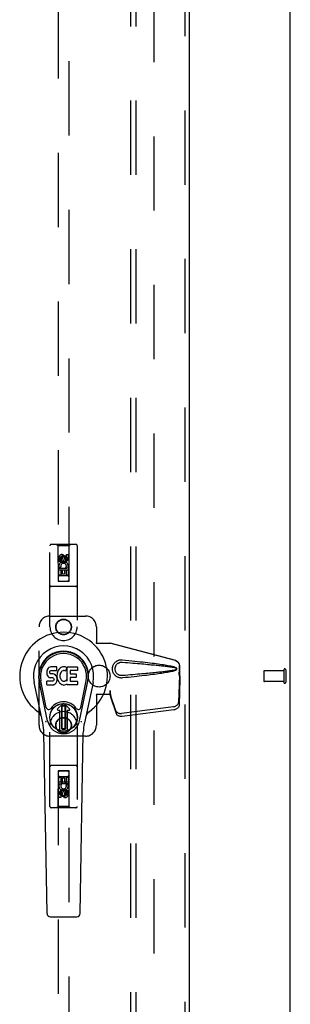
# Model space of a CAD drawing. Header units: inches. Extents: x 0 to 309, y 0 to 200.
# Tile 56 of 64: x 140 to 146, y 95 to 117. Entities that reach past the tile are written whole.
import ezdxf

# ---------------------------------------------------------------- set-up
doc = ezdxf.new("R2010")
doc.units = ezdxf.units.IN
doc.header["$LTSCALE"] = 17
doc.header["$MEASUREMENT"] = 0
doc.linetypes.add('HIDDEN', pattern=[0.2, 0.1, -0.1])
doc.layers.get('0').update_dxf_attribs({"linetype": 'CONTINUOUS'})
for name, color, linetype in [('DEFAULT_2', 8, 'HIDDEN'), ('RIGHTHAND_DOOR_ASSEMBLY', 7, 'CONTINUOUS'), ('SUBPANEL', 7, 'CONTINUOUS')]:
    doc.layers.add(name, color=color, linetype=linetype)

msp = doc.modelspace()

# ---------------------------------------------------------------- linework, layer by layer
at = {"color": 3, "linetype": 'Continuous'}
msp.add_line((146.103, 59.224), (146.103, 145.016), dxfattribs=at)
at = {"layer": 'DEFAULT_2', "color": 8, "linetype": 'HIDDEN'}
for p, q in [((142.978, 141.672), (142.978, 62.568)), ((145.499, 102.234), (145.499, 102.006)), ((145.956, 102.244), (145.509, 102.244)), ((145.956, 102.262), (145.956, 101.978)), ((145.999, 102.262), (145.999, 101.978)), ((145.956, 101.996), (145.509, 101.996))]:
    msp.add_line(p, q, dxfattribs=at)
for centre, radius, start, end in [((145.509, 102.234), 0.01, 90, 180), ((145.977, 102.262), 0.0215, 0, 180), ((145.509, 102.006), 0.01, 180, 270), ((145.977, 101.978), 0.0215, 180, 360)]:
    msp.add_arc(centre, radius, start, end, dxfattribs=at)
at = {"layer": 'RIGHTHAND_DOOR_ASSEMBLY', "color": 8, "linetype": 'HIDDEN'}
for p, q in [((143.686, 142.266), (143.686, 61.974)), ((140.79, 141.293), (140.79, 104.291)), ((141.04, 104.291), (141.04, 141.293)), ((140.603, 103.245), (140.603, 105.103)), ((141.198, 105.133), (140.633, 105.133)), ((140.785, 105.103), (140.755, 105.133)), ((141.045, 105.103), (140.785, 105.103)), ((140.785, 105.103), (140.789, 104.293)), ((141.042, 104.293), (141.045, 105.103)), ((141.045, 105.103), (141.075, 105.133)), ((141.228, 105.103), (141.228, 103.245)), ((140.808, 104.743), (140.808, 104.835)), ((140.851, 104.835), (140.851, 104.743)), ((140.915, 104.865), (140.853, 104.829)), ((140.853, 104.829), (140.863, 104.823)), ((140.853, 104.829), (140.853, 104.756)), ((140.915, 104.853), (140.863, 104.823)), ((140.863, 104.823), (140.863, 104.762)), ((140.895, 104.807), (140.895, 104.835)), ((140.978, 104.829), (140.915, 104.865)), ((140.915, 104.865), (140.915, 104.853)), ((140.968, 104.823), (140.915, 104.853)), ((140.936, 104.849), (140.936, 104.803)), ((140.978, 104.829), (140.968, 104.823)), ((140.968, 104.762), (140.968, 104.823)), ((140.978, 104.756), (140.978, 104.829)), ((140.979, 104.899), (141.022, 104.899)), ((140.979, 104.807), (140.979, 104.899)), ((141.022, 104.899), (141.022, 104.807)), ((140.851, 104.743), (140.808, 104.743)), ((140.808, 104.587), (140.986, 104.587)), ((140.808, 104.431), (140.808, 104.587)), ((140.856, 104.611), (140.817, 104.594)), ((140.853, 104.756), (140.863, 104.762)), ((140.853, 104.756), (140.915, 104.72)), ((140.863, 104.762), (140.915, 104.732)), ((140.915, 104.732), (140.968, 104.762)), ((140.915, 104.72), (140.978, 104.756)), ((140.915, 104.72), (140.915, 104.732)), ((140.986, 104.587), (140.967, 104.6)), ((140.978, 104.756), (140.968, 104.762)), ((141.011, 104.59), (141.009, 104.587)), ((141.009, 104.587), (141.022, 104.587)), ((141.022, 104.587), (141.022, 104.431)), ((141.043, 104.543), (140.787, 104.543)), ((140.851, 104.431), (140.808, 104.431)), ((141, 104.418), (140.83, 104.418)), ((140.893, 104.544), (140.851, 104.544)), ((140.851, 104.544), (140.851, 104.431)), ((140.893, 104.452), (140.893, 104.544)), ((140.936, 104.452), (140.893, 104.452)), ((140.979, 104.544), (140.936, 104.544)), ((140.936, 104.544), (140.936, 104.452)), ((140.979, 104.431), (140.979, 104.544)), ((141.022, 104.431), (140.979, 104.431)), ((141.198, 104.168), (140.633, 104.168)), ((140.789, 104.293), (141.042, 104.293)), ((140.79, 104.294), (141.04, 104.294)), ((140.79, 104.291), (141.04, 104.291)), ((140.603, 103.495), (141.415, 103.495)), ((140.353, 100.995), (140.353, 103.245)), ((141.665, 103.245), (141.665, 102.892)), ((141.662, 102.875), (141.665, 102.892)), ((141.662, 102.875), (141.983, 102.875)), ((141.669, 102.875), (141.665, 102.892)), ((143.473, 102.473), (141.975, 102.875)), ((143.48, 102.473), (141.983, 102.875)), ((143.565, 102.122), (143.565, 102.352)), ((143.573, 102.122), (143.573, 102.352)), ((143.543, 102.204), (143.565, 102.122)), ((143.564, 102.134), (143.545, 101.519)), ((143.551, 102.204), (143.573, 102.122)), ((143.564, 102.134), (143.578, 102.063)), ((143.573, 102.122), (143.565, 102.122)), ((143.567, 102.15), (143.575, 102.094)), ((143.575, 102.094), (143.577, 102.078)), ((143.578, 102.063), (143.559, 101.448)), ((141.983, 101.695), (141.662, 101.695)), ((141.662, 101.695), (141.665, 101.678)), ((141.669, 101.695), (141.665, 101.678)), ((141.665, 101.678), (141.665, 100.995)), ((141.983, 101.783), (141.975, 101.783)), ((141.975, 101.783), (141.975, 101.695)), ((142.113, 101.325), (141.982, 101.709)), ((141.995, 101.638), (141.982, 101.709)), ((141.983, 101.783), (141.983, 101.695)), ((141.986, 101.704), (141.995, 101.638)), ((142.127, 101.254), (141.995, 101.638)), ((143.428, 101.42), (142.24, 101.267)), ((143.441, 101.349), (142.254, 101.196)), ((140.603, 99.138), (140.603, 100.995)), ((141.228, 100.995), (141.228, 99.138)), ((141.415, 100.745), (140.603, 100.745)), ((141.198, 100.073), (140.633, 100.073)), ((140.789, 99.948), (140.785, 99.138)), ((140.789, 99.948), (141.042, 99.948)), ((141.04, 99.95), (140.79, 99.95)), ((140.79, 99.95), (140.79, 62.948)), ((141.04, 99.946), (140.79, 99.946)), ((141.04, 62.948), (141.04, 99.95)), ((141.045, 99.138), (141.042, 99.948)), ((140.787, 99.698), (141.043, 99.698)), ((140.808, 99.81), (140.851, 99.81)), ((140.808, 99.654), (140.808, 99.81)), ((140.821, 99.654), (140.808, 99.654)), ((140.819, 99.65), (140.821, 99.654)), ((140.83, 99.823), (141, 99.823)), ((141.022, 99.654), (140.844, 99.654)), ((140.844, 99.654), (140.863, 99.641)), ((140.851, 99.81), (140.851, 99.696)), ((140.851, 99.696), (140.894, 99.696)), ((140.894, 99.789), (140.937, 99.789)), ((140.894, 99.696), (140.894, 99.789)), ((140.937, 99.789), (140.937, 99.696)), ((140.937, 99.696), (140.979, 99.696)), ((140.974, 99.629), (141.013, 99.646)), ((140.979, 99.81), (141.022, 99.81)), ((140.979, 99.696), (140.979, 99.81)), ((141.022, 99.81), (141.022, 99.654)), ((140.808, 99.341), (140.808, 99.434)), ((140.851, 99.434), (140.851, 99.341)), ((140.915, 99.52), (140.853, 99.484)), ((140.853, 99.484), (140.863, 99.478)), ((140.853, 99.484), (140.853, 99.412)), ((140.853, 99.412), (140.863, 99.418)), ((140.853, 99.412), (140.915, 99.376)), ((140.915, 99.509), (140.863, 99.478)), ((140.863, 99.478), (140.863, 99.418)), ((140.863, 99.418), (140.915, 99.387)), ((140.894, 99.391), (140.894, 99.438)), ((140.978, 99.484), (140.915, 99.52)), ((140.915, 99.52), (140.915, 99.509)), ((140.968, 99.478), (140.915, 99.509)), ((140.915, 99.387), (140.968, 99.418)), ((140.915, 99.376), (140.978, 99.412)), ((140.915, 99.376), (140.915, 99.387)), ((140.935, 99.434), (140.935, 99.405)), ((140.978, 99.484), (140.968, 99.478)), ((140.968, 99.418), (140.968, 99.478)), ((140.978, 99.412), (140.968, 99.418)), ((140.978, 99.412), (140.978, 99.484)), ((140.979, 99.498), (141.022, 99.498)), ((140.979, 99.405), (140.979, 99.498)), ((141.022, 99.498), (141.022, 99.405)), ((140.851, 99.341), (140.808, 99.341)), ((141.198, 99.108), (140.633, 99.108)), ((140.785, 99.138), (140.755, 99.108)), ((141.045, 99.138), (140.785, 99.138)), ((141.045, 99.138), (141.075, 99.108))]:
    msp.add_line(p, q, dxfattribs=at)
at = {"layer": 'RIGHTHAND_DOOR_ASSEMBLY', "color": 3, "linetype": 'Continuous'}
msp.add_line((143.79, 142.266), (143.79, 61.974), dxfattribs=at)
at = {"layer": 'RIGHTHAND_DOOR_ASSEMBLY', "color": 7, "linetype": 'Continuous'}
for p, q in [((140.567, 102.308), (140.559, 102.3)), ((140.577, 102.315), (140.567, 102.308)), ((140.599, 102.324), (140.577, 102.315)), ((140.622, 102.332), (140.599, 102.324)), ((140.762, 102.332), (140.622, 102.332)), ((140.763, 102.289), (140.762, 102.332)), ((140.857, 102.314), (140.839, 102.301)), ((140.878, 102.323), (140.857, 102.314)), ((140.9, 102.328), (140.878, 102.323)), ((140.922, 102.33), (140.9, 102.328)), ((140.944, 102.33), (140.922, 102.33)), ((140.955, 102.328), (140.944, 102.33)), ((140.966, 102.325), (140.955, 102.328)), ((140.986, 102.308), (140.96, 102.239)), ((140.985, 102.313), (140.966, 102.325)), ((140.995, 102.33), (141.232, 102.33)), ((140.995, 102.005), (140.995, 102.33)), ((141.236, 102.325), (141.236, 102.251)), ((140.531, 102.235), (140.529, 102.211)), ((140.529, 102.211), (140.53, 102.187)), ((140.53, 102.187), (140.534, 102.164)), ((140.536, 102.258), (140.531, 102.235)), ((140.534, 102.164), (140.542, 102.141)), ((140.545, 102.28), (140.536, 102.258)), ((140.542, 102.141), (140.555, 102.121)), ((140.559, 102.3), (140.545, 102.28)), ((140.555, 102.121), (140.571, 102.104)), ((140.571, 102.104), (140.591, 102.091)), ((140.591, 102.091), (140.602, 102.086)), ((140.6, 102.199), (140.601, 102.214)), ((140.601, 102.192), (140.6, 102.199)), ((140.601, 102.214), (140.603, 102.229)), ((140.603, 102.185), (140.601, 102.192)), ((140.602, 102.086), (140.614, 102.084)), ((140.603, 102.229), (140.606, 102.236)), ((140.607, 102.179), (140.603, 102.185)), ((140.606, 102.236), (140.612, 102.241)), ((140.614, 102.174), (140.607, 102.179)), ((140.612, 102.241), (140.626, 102.245)), ((140.628, 102.17), (140.614, 102.174)), ((140.614, 102.084), (140.661, 102.084)), ((140.626, 102.245), (140.641, 102.246)), ((140.652, 102.171), (140.628, 102.17)), ((140.641, 102.246), (140.754, 102.246)), ((140.676, 102.17), (140.652, 102.171)), ((140.661, 102.084), (140.669, 102.083)), ((140.669, 102.083), (140.676, 102.081)), ((140.7, 102.165), (140.676, 102.17)), ((140.676, 102.081), (140.682, 102.076)), ((140.71, 102.16), (140.7, 102.165)), ((140.72, 102.153), (140.71, 102.16)), ((140.738, 102.136), (140.72, 102.153)), ((140.751, 102.116), (140.738, 102.136)), ((140.76, 102.094), (140.751, 102.116)), ((140.754, 102.246), (140.759, 102.247)), ((140.759, 102.247), (140.761, 102.252)), ((140.766, 102.071), (140.76, 102.094)), ((140.761, 102.252), (140.762, 102.265)), ((140.766, 102.168), (140.761, 102.123)), ((140.761, 102.123), (140.762, 102.101)), ((140.762, 102.265), (140.763, 102.289)), ((140.762, 102.101), (140.765, 102.079)), ((140.765, 102.079), (140.77, 102.057)), ((140.77, 102.19), (140.766, 102.168)), ((140.776, 102.211), (140.77, 102.19)), ((140.784, 102.232), (140.776, 102.211)), ((140.795, 102.251), (140.784, 102.232)), ((140.808, 102.269), (140.795, 102.251)), ((140.823, 102.286), (140.808, 102.269)), ((140.839, 102.301), (140.823, 102.286)), ((140.834, 102.166), (140.831, 102.139)), ((140.831, 102.139), (140.831, 102.112)), ((140.831, 102.112), (140.832, 102.099)), ((140.832, 102.099), (140.835, 102.086)), ((140.838, 102.178), (140.834, 102.166)), ((140.835, 102.086), (140.845, 102.061)), ((140.844, 102.19), (140.838, 102.178)), ((140.858, 102.213), (140.844, 102.19)), ((140.866, 102.224), (140.858, 102.213)), ((140.877, 102.231), (140.866, 102.224)), ((140.902, 102.242), (140.877, 102.231)), ((140.915, 102.245), (140.902, 102.242)), ((140.928, 102.245), (140.915, 102.245)), ((140.941, 102.242), (140.928, 102.245)), ((140.954, 102.237), (140.941, 102.242)), ((141.065, 102.242), (141.065, 102.174)), ((141.066, 102.083), (141.066, 102.006)), ((141.232, 102.246), (141.069, 102.246)), ((141.069, 102.17), (141.201, 102.17)), ((141.201, 102.088), (141.071, 102.088)), ((141.205, 102.165), (141.205, 102.092)), ((140.439, 101.051), (140.241, 101.977)), ((140.549, 101.098), (140.357, 102.001)), ((140.405, 101.775), (140.361, 102.002)), ((140.472, 101.628), (140.398, 102.009)), ((140.531, 101.925), (140.531, 102)), ((140.595, 102.005), (140.536, 102.004)), ((140.536, 101.92), (140.68, 101.92)), ((140.656, 102.005), (140.595, 102.005)), ((140.671, 102.006), (140.656, 102.005)), ((140.678, 102.01), (140.671, 102.006)), ((140.683, 102.015), (140.678, 102.01)), ((140.68, 101.92), (140.692, 101.922)), ((140.682, 102.076), (140.687, 102.07)), ((140.692, 102.027), (140.683, 102.015)), ((140.687, 102.07), (140.693, 102.057)), ((140.695, 102.034), (140.692, 102.027)), ((140.692, 101.922), (140.703, 101.926)), ((140.693, 102.057), (140.696, 102.042)), ((140.696, 102.042), (140.695, 102.034)), ((140.703, 101.926), (140.723, 101.94)), ((140.723, 101.94), (140.74, 101.957)), ((140.74, 101.957), (140.747, 101.967)), ((140.747, 101.967), (140.752, 101.977)), ((140.752, 101.977), (140.761, 102)), ((140.761, 102), (140.767, 102.023)), ((140.769, 102.047), (140.766, 102.071)), ((140.767, 102.023), (140.769, 102.047)), ((140.77, 102.057), (140.777, 102.036)), ((140.777, 102.036), (140.798, 101.997)), ((140.798, 101.997), (140.811, 101.978)), ((140.811, 101.978), (140.825, 101.962)), ((140.825, 101.962), (140.842, 101.947)), ((140.842, 101.947), (140.86, 101.933)), ((140.845, 102.061), (140.858, 102.038)), ((140.858, 102.038), (140.867, 102.028)), ((140.86, 101.933), (140.869, 101.928)), ((140.867, 102.028), (140.877, 102.019)), ((140.869, 101.928), (140.88, 101.924)), ((140.877, 102.019), (140.888, 102.012)), ((140.88, 101.924), (140.902, 101.919)), ((140.888, 102.012), (140.901, 102.007)), ((140.901, 102.007), (140.914, 102.005)), ((140.902, 101.919), (140.924, 101.916)), ((140.914, 102.005), (140.927, 102.004)), ((140.924, 101.916), (140.946, 101.919)), ((140.927, 102.004), (140.941, 102.006)), ((140.941, 102.006), (140.953, 102.01)), ((140.946, 101.919), (140.967, 101.926)), ((140.953, 102.01), (140.965, 102.016)), ((140.965, 102.016), (140.977, 102.023)), ((140.967, 101.926), (140.986, 101.938)), ((140.983, 102.022), (140.995, 102.005)), ((140.997, 101.938), (140.986, 101.938)), ((140.986, 101.938), (140.986, 101.938)), ((140.997, 101.925), (140.997, 101.938)), ((141.232, 101.92), (141.001, 101.92)), ((141.071, 102.001), (141.232, 102.001)), ((141.237, 101.997), (141.237, 101.925)), ((141.281, 101.098), (141.473, 102.001)), ((141.358, 101.628), (141.432, 102.009)), ((141.589, 101.977), (141.392, 101.051)), ((141.425, 101.775), (141.469, 102.002)), ((140.52, 101.403), (140.472, 101.628)), ((141.31, 101.403), (141.358, 101.628)), ((140.777, 101.367), (140.887, 101.477)), ((140.887, 101.477), (140.777, 101.367)), ((140.872, 101.439), (140.886, 101.453)), ((140.886, 101.426), (140.872, 101.439)), ((140.872, 100.912), (140.872, 101.439)), ((140.886, 101.453), (140.944, 101.453)), ((140.886, 101.453), (140.899, 101.44)), ((140.899, 101.44), (140.886, 101.426)), ((140.886, 100.926), (140.886, 101.426)), ((140.899, 101.44), (140.931, 101.44)), ((140.931, 101.44), (140.944, 101.453)), ((140.945, 101.426), (140.931, 101.44)), ((141.053, 101.367), (140.943, 101.477)), ((140.943, 101.477), (141.053, 101.367)), ((140.944, 101.453), (140.958, 101.44)), ((140.958, 101.44), (140.945, 101.426)), ((140.945, 101.426), (140.945, 100.926)), ((140.958, 101.44), (140.958, 100.912)), ((140.832, 101.333), (140.791, 101.333)), ((140.833, 101.333), (140.791, 101.333)), ((140.832, 101.333), (140.833, 101.333)), ((140.832, 100.874), (140.832, 101.333)), ((140.833, 100.874), (140.833, 101.333)), ((141.039, 101.333), (140.998, 101.333)), ((141.039, 101.333), (140.998, 101.333)), ((140.998, 101.333), (140.998, 101.333)), ((140.998, 101.333), (140.998, 100.874)), ((140.998, 101.333), (140.998, 100.874)), ((140.537, 96.686), (140.464, 100.825)), ((140.872, 100.912), (140.886, 100.926)), ((140.886, 100.898), (140.872, 100.912)), ((140.886, 100.926), (140.899, 100.912)), ((140.899, 100.912), (140.886, 100.898)), ((140.945, 100.898), (140.886, 100.898)), ((140.931, 100.912), (140.899, 100.912)), ((140.931, 100.912), (140.945, 100.926)), ((140.945, 100.898), (140.931, 100.912)), ((140.945, 100.926), (140.958, 100.912)), ((140.958, 100.912), (140.945, 100.898)), ((141.294, 96.686), (141.366, 100.825)), ((140.615, 96.608), (141.215, 96.608))]:
    msp.add_line(p, q, dxfattribs=at)
at = {"layer": 'RIGHTHAND_DOOR_ASSEMBLY', "color": 8, "linetype": 'HIDDEN'}
for points in [[(142.259, 102.077), (142.246, 102.076), (142.233, 102.076), (142.22, 102.077), (142.207, 102.079), (142.195, 102.081), (142.182, 102.084), (142.17, 102.088), (142.158, 102.093), (142.146, 102.098), (142.135, 102.105), (142.123, 102.112), (142.112, 102.12), (142.101, 102.13), (142.089, 102.141), (142.078, 102.154), (142.068, 102.168), (142.059, 102.183), (142.051, 102.199), (142.044, 102.216), (142.039, 102.233), (142.035, 102.25), (142.033, 102.267), (142.032, 102.284), (142.033, 102.302), (142.035, 102.319), (142.039, 102.336), (142.043, 102.353), (142.05, 102.37), (142.058, 102.386), (142.067, 102.401), (142.077, 102.416), (142.088, 102.428), (142.099, 102.44), (142.111, 102.449), (142.122, 102.458), (142.134, 102.465), (142.145, 102.472), (142.157, 102.477), (142.169, 102.482), (142.181, 102.486), (142.194, 102.489), (142.207, 102.492), (142.22, 102.493)], [(142.259, 102.131), (142.25, 102.13), (142.24, 102.13), (142.231, 102.131), (142.221, 102.132), (142.212, 102.134), (142.203, 102.137), (142.194, 102.14), (142.186, 102.143), (142.177, 102.147), (142.169, 102.152), (142.161, 102.157), (142.152, 102.163), (142.144, 102.17), (142.136, 102.178), (142.128, 102.187), (142.121, 102.197), (142.114, 102.208), (142.109, 102.22), (142.104, 102.231), (142.101, 102.242), (142.098, 102.253), (142.096, 102.264), (142.095, 102.274), (142.095, 102.285), (142.095, 102.295), (142.096, 102.305), (142.098, 102.316), (142.1, 102.327), (142.103, 102.338), (142.108, 102.349), (142.113, 102.361), (142.12, 102.371), (142.127, 102.382), (142.135, 102.391), (142.143, 102.399), (142.151, 102.406), (142.16, 102.413), (142.168, 102.418), (142.176, 102.423), (142.185, 102.427), (142.194, 102.431), (142.203, 102.434), (142.212, 102.436), (142.221, 102.438), (142.231, 102.439), (142.24, 102.44), (142.249, 102.44), (142.259, 102.44)], [(142.22, 102.493), (142.233, 102.494), (142.246, 102.494), (142.259, 102.493)], [(142.259, 102.493), (142.335, 102.486), (142.407, 102.478), (142.477, 102.471), (142.544, 102.464), (142.608, 102.457), (142.669, 102.45), (142.728, 102.444), (142.785, 102.437), (142.839, 102.431), (142.891, 102.425), (142.941, 102.418), (142.989, 102.412), (143.035, 102.406), (143.078, 102.4), (143.121, 102.394), (143.161, 102.388), (143.199, 102.382), (143.236, 102.376), (143.272, 102.37), (143.305, 102.364), (143.338, 102.357), (143.369, 102.351), (143.398, 102.344), (143.426, 102.337), (143.452, 102.329), (143.477, 102.32)], [(142.259, 102.44), (142.322, 102.434), (142.384, 102.429), (142.443, 102.424), (142.499, 102.419), (142.554, 102.415), (142.607, 102.41), (142.658, 102.405), (142.707, 102.401), (142.754, 102.397), (142.799, 102.393), (142.842, 102.389), (142.883, 102.385), (142.922, 102.381), (142.96, 102.377), (142.996, 102.374), (143.03, 102.37), (143.063, 102.367), (143.094, 102.364), (143.125, 102.36), (143.154, 102.357), (143.182, 102.354), (143.21, 102.351), (143.237, 102.348), (143.264, 102.344), (143.29, 102.341), (143.317, 102.337), (143.344, 102.334), (143.371, 102.33), (143.398, 102.325), (143.424, 102.321), (143.451, 102.315), (143.477, 102.309)], [(143.473, 102.473), (143.486, 102.469), (143.498, 102.463), (143.51, 102.456), (143.521, 102.448), (143.531, 102.439), (143.539, 102.428), (143.547, 102.417), (143.553, 102.405), (143.559, 102.392), (143.562, 102.379), (143.564, 102.366), (143.565, 102.352)], [(143.477, 102.32), (143.483, 102.317), (143.488, 102.313), (143.493, 102.309), (143.497, 102.303), (143.499, 102.298), (143.501, 102.292), (143.501, 102.286), (143.501, 102.279), (143.499, 102.273), (143.497, 102.268), (143.493, 102.262), (143.489, 102.257), (143.483, 102.253), (143.477, 102.25)], [(143.477, 102.309), (143.482, 102.308), (143.487, 102.305), (143.491, 102.302), (143.494, 102.298), (143.496, 102.294), (143.497, 102.29), (143.498, 102.285), (143.497, 102.28), (143.496, 102.276), (143.494, 102.272), (143.49, 102.268), (143.487, 102.265), (143.482, 102.263), (143.477, 102.261)], [(143.573, 102.352), (143.572, 102.366), (143.57, 102.379), (143.566, 102.392), (143.561, 102.405), (143.555, 102.417), (143.547, 102.428), (143.538, 102.439), (143.528, 102.448), (143.517, 102.456), (143.506, 102.463), (143.493, 102.469), (143.48, 102.473)], [(143.477, 102.261), (143.451, 102.255), (143.425, 102.25), (143.398, 102.245), (143.371, 102.241), (143.344, 102.237), (143.318, 102.233), (143.291, 102.23), (143.264, 102.226), (143.237, 102.223), (143.21, 102.22), (143.183, 102.217), (143.154, 102.213), (143.125, 102.21), (143.095, 102.207), (143.064, 102.204), (143.031, 102.2), (142.997, 102.197), (142.961, 102.193), (142.923, 102.19), (142.884, 102.186), (142.842, 102.182), (142.799, 102.178), (142.754, 102.174), (142.707, 102.17), (142.659, 102.165), (142.608, 102.161), (142.555, 102.156), (142.5, 102.151), (142.443, 102.146), (142.384, 102.141), (142.322, 102.136), (142.259, 102.131)], [(143.477, 102.25), (143.455, 102.242), (143.431, 102.235), (143.405, 102.228), (143.379, 102.222), (143.351, 102.216), (143.322, 102.21), (143.291, 102.204), (143.26, 102.199), (143.226, 102.193), (143.192, 102.187), (143.156, 102.182), (143.118, 102.176), (143.079, 102.171), (143.039, 102.165), (142.996, 102.159), (142.952, 102.154), (142.906, 102.148), (142.858, 102.142), (142.809, 102.136), (142.757, 102.13), (142.703, 102.124), (142.647, 102.118), (142.588, 102.111), (142.528, 102.105), (142.464, 102.098), (142.398, 102.091), (142.33, 102.084), (142.259, 102.077)], [(143.543, 102.204), (143.549, 102.184), (143.554, 102.165), (143.559, 102.146), (143.565, 102.128), (143.57, 102.111), (143.575, 102.094)], [(143.551, 102.204), (143.554, 102.194), (143.556, 102.185), (143.559, 102.176), (143.562, 102.167), (143.564, 102.158), (143.567, 102.15)], [(143.567, 102.15), (143.566, 102.147), (143.566, 102.144), (143.566, 102.142), (143.565, 102.139), (143.565, 102.136), (143.564, 102.134)], [(143.577, 102.078), (143.578, 102.068), (143.578, 102.063)], [(141.975, 101.783), (141.978, 101.763), (141.98, 101.743), (141.983, 101.723), (141.986, 101.704)], [(141.983, 101.743), (141.982, 101.733), (141.982, 101.724)], [(141.982, 101.724), (141.982, 101.719), (141.982, 101.716), (141.982, 101.714), (141.982, 101.711), (141.982, 101.709)], [(141.983, 101.783), (141.983, 101.772), (141.983, 101.743)], [(141.99, 101.676), (141.988, 101.687), (141.986, 101.704), (141.984, 101.72), (141.983, 101.735), (141.983, 101.747), (141.983, 101.755)], [(143.428, 101.42), (143.443, 101.422), (143.458, 101.426), (143.473, 101.432), (143.486, 101.438), (143.499, 101.446), (143.51, 101.455), (143.52, 101.464), (143.529, 101.474), (143.536, 101.485), (143.541, 101.496), (143.544, 101.507), (143.545, 101.519)], [(143.559, 101.448), (143.557, 101.436), (143.554, 101.425), (143.549, 101.414), (143.542, 101.403), (143.534, 101.393), (143.524, 101.384), (143.512, 101.375), (143.5, 101.367), (143.486, 101.361), (143.472, 101.355), (143.457, 101.351), (143.441, 101.349)], [(142.113, 101.325), (142.118, 101.315), (142.123, 101.306), (142.131, 101.298), (142.139, 101.29), (142.149, 101.283), (142.16, 101.278), (142.172, 101.273), (142.185, 101.27), (142.198, 101.267), (142.212, 101.266), (142.226, 101.266), (142.24, 101.267)], [(142.254, 101.196), (142.239, 101.195), (142.225, 101.195), (142.212, 101.196), (142.198, 101.199), (142.185, 101.202), (142.173, 101.207), (142.162, 101.212), (142.153, 101.219), (142.144, 101.227), (142.137, 101.235), (142.131, 101.244), (142.127, 101.254)]]:
    msp.add_lwpolyline(points, dxfattribs=at)
at = {"layer": 'RIGHTHAND_DOOR_ASSEMBLY', "color": 7, "linetype": 'Continuous'}
for points in [[(140.517, 101.067), (140.515, 101.073), (140.513, 101.078), (140.512, 101.084), (140.511, 101.09)], [(141.319, 101.09), (141.318, 101.084), (141.317, 101.078), (141.315, 101.073), (141.313, 101.067)]]:
    msp.add_lwpolyline(points, dxfattribs=at)
at = {"layer": 'RIGHTHAND_DOOR_ASSEMBLY', "color": 8, "linetype": 'HIDDEN'}
for centre, radius in [((140.915, 104.793), 0.085), ((140.915, 104.793), 0.0845), ((140.915, 103.245), 0.18), ((140.915, 103.245), 0.172), ((140.915, 100.995), 0.18), ((140.915, 100.995), 0.172), ((140.915, 99.448), 0.085), ((140.915, 99.448), 0.0845)]:
    msp.add_circle(centre, radius, dxfattribs=at)
at = {"layer": 'RIGHTHAND_DOOR_ASSEMBLY', "color": 7, "linetype": 'Continuous'}
for radius in [0.317, 0.313]:
    msp.add_circle((140.915, 101.176), radius, dxfattribs=at)
at = {"layer": 'RIGHTHAND_DOOR_ASSEMBLY', "color": 8, "linetype": 'HIDDEN'}
for centre, radius, start, end in [((140.633, 105.103), 0.03, 90, 180), ((141.198, 105.103), 0.03, 0, 90), ((140.873, 104.836), 0.0644, 12.2995, 180.0775), ((140.873, 104.835), 0.0219, 359.9011, 180), ((140.958, 104.807), 0.0635, 180, 360), ((140.957, 104.807), 0.0219, 190.307, 360), ((140.915, 104.637), 0.107, 334.2636, 203.4027), ((140.915, 104.637), 0.0639, 324.8895, 203.4026), ((140.83, 104.378), 0.04, 90, 180), ((140.83, 104.333), 0.04, 180, 270), ((141, 104.378), 0.04, 0, 90), ((141, 104.333), 0.04, 270, 360), ((140.633, 104.198), 0.03, 180, 270), ((141.198, 104.198), 0.03, 270, 360), ((140.603, 103.245), 0.25, 90, 180), ((141.415, 103.245), 0.25, 0, 90), ((140.915, 103.245), 0.312, 180, 360), ((140.915, 100.995), 0.312, 0, 180), ((140.603, 100.995), 0.25, 180, 270), ((141.415, 100.995), 0.25, 270, 360), ((140.633, 100.043), 0.03, 90, 180), ((141.198, 100.043), 0.03, 0, 90), ((140.83, 99.908), 0.04, 90, 180), ((140.83, 99.863), 0.04, 180, 270), ((141, 99.908), 0.04, 0, 90), ((141, 99.863), 0.04, 270, 360), ((140.915, 99.604), 0.107, 154.2636, 23.4027), ((140.915, 99.604), 0.0639, 144.8895, 23.4026), ((140.872, 99.434), 0.0635, 0, 180), ((140.873, 99.434), 0.0219, 10.307, 180), ((140.957, 99.405), 0.0644, 192.2995, 0.0775), ((140.957, 99.405), 0.0219, 179.9011, 360), ((140.633, 99.138), 0.03, 180, 270), ((141.198, 99.138), 0.03, 270, 360)]:
    msp.add_arc(centre, radius, start, end, dxfattribs=at)
at = {"layer": 'RIGHTHAND_DOOR_ASSEMBLY', "color": 7, "linetype": 'Continuous'}
for centre, radius, start, end in [((140.915, 102.12), 1.004, 305.5066, 234.4934), ((140.915, 102.12), 0.689, 347.9703, 192.0297), ((140.915, 102.12), 0.571, 347.9703, 192.0297), ((140.915, 102.11), 0.527, 348.9402, 191.0594), ((140.982, 102.309), 0.00448, 339.0016, 51.8729), ((141.232, 102.325), 0.00448, 0, 90), ((140.956, 102.241), 0.00448, 246.1578, 339.0016), ((141.069, 102.242), 0.00448, 90, 180), ((141.069, 102.174), 0.00448, 180, 270), ((141.071, 102.083), 0.00448, 90, 180), ((141.201, 102.165), 0.00448, 0, 90), ((141.201, 102.092), 0.00448, 270, 360), ((141.232, 102.251), 0.00448, 270, 360), ((140.536, 102), 0.00448, 90, 180.0119), ((140.536, 101.925), 0.00483, 180, 270), ((140.979, 102.02), 0.00448, 34.0893, 127.3444), ((141.001, 101.925), 0.00448, 180, 270), ((141.071, 102.006), 0.00448, 180, 270), ((141.232, 101.997), 0.00448, 0, 90), ((141.232, 101.925), 0.00448, 270, 360), ((140.578, 101.415), 0.0591, 192.0297, 324.5763), ((140.915, 101.176), 0.354, 35.4237, 144.5763), ((140.915, 101.449), 0.0394, 45, 135), ((140.915, 101.449), 0.0392, 45, 135), ((141.252, 101.415), 0.0591, 215.4237, 347.9703), ((140.218, 101.143), 0.197, 12.0297, 54.4934), ((140.791, 101.353), 0.0197, 135, 270), ((140.791, 101.353), 0.0195, 135, 270), ((141.039, 101.353), 0.0197, 270, 45), ((141.039, 101.353), 0.0195, 270, 45), ((141.612, 101.143), 0.197, 125.5066, 167.9703), ((139.283, 100.805), 1.181, 1, 12.0297), ((140.915, 101.176), 0.374, 192.0297, 347.9703), ((142.547, 100.805), 1.181, 167.9703, 179), ((140.915, 101.176), 0.313, 254.7027, 285.2973), ((140.615, 96.687), 0.0787, 181, 270), ((141.215, 96.687), 0.0787, 270, 359)]:
    msp.add_arc(centre, radius, start, end, dxfattribs=at)
msp.add_ellipse((140.915, 102.11), major_axis=(0, 0.565), ratio=0.999848, start_param=-1.76365, end_param=1.76365, dxfattribs=at)
at = {"layer": 'SUBPANEL', "color": 8, "linetype": 'HIDDEN'}
for p, q in [((142.446, 139.089), (142.446, 65.152)), ((142.571, 139.089), (142.571, 65.152))]:
    msp.add_line(p, q, dxfattribs=at)
msp.add_circle((141.728, 102.12), 0.25, dxfattribs=at)

doc.saveas('drawing.dxf')
